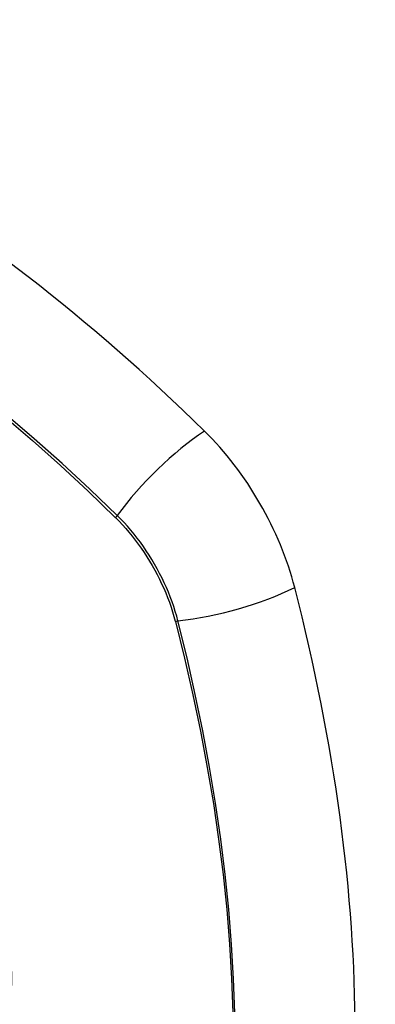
# Model space of a CAD drawing. Header units: inches. Extents: x 584 to 685, y 231 to 315.
# Tile 86 of 133: x 631.606 to 631.908, y 269.489 to 270.326. Entities that reach past the tile are written whole.
import ezdxf

# ---------------------------------------------------------------- set-up
doc = ezdxf.new("R2010")
doc.units = ezdxf.units.IN
doc.header["$MEASUREMENT"] = 0
doc.layers.add('Visible Edges(ANSI)', color=7, linetype='Continuous', lineweight=25)
doc.layers.add('Visible Tangent Edges(ANSI)', color=7, linetype='Continuous', lineweight=25)

msp = doc.modelspace()

# ---------------------------------------------------------------- linework, layer by layer
at = {"layer": 'Visible Edges(ANSI)'}
for centre, major_axis, start_param, end_param in [((631.45966, 269.15001), (-0.64961, 1.12515), 5.161526, 5.834048), ((631.72145, 269.8637), (0.08858, -0.15343), 1.121659, 2.019933), ((630.97248, 269.99383), (-0.64961, 1.12515), 3.59073, 4.263252)]:
    msp.add_ellipse(centre, major_axis=major_axis, ratio=0.57735, start_param=start_param, end_param=end_param, dxfattribs=at)
at = {"layer": 'Visible Tangent Edges(ANSI)'}
for p, q in [((631.68692, 269.90287), (631.68725, 269.90254)), ((631.73798, 269.81466), (631.7381, 269.81421))]:
    msp.add_line(p, q, dxfattribs=at)
at = {"layer": 'Visible Tangent Edges(ANSI)', "flags": 128}
for points in [[(631.59266, 269.98874), (631.61656, 269.96821), (631.64025, 269.94704), (631.6637, 269.92526), (631.68692, 269.90287)], [(631.6885, 269.90447), (631.66518, 269.92685), (631.64161, 269.94865), (631.61782, 269.96981), (631.59383, 269.99033)], [(631.68725, 269.90254), (631.69014, 269.89961), (631.693, 269.89658), (631.6958, 269.89346), (631.69855, 269.89025), (631.70125, 269.88695), (631.7039, 269.88358), (631.70648, 269.88013), (631.70899, 269.87661), (631.71144, 269.87302), (631.71382, 269.86937), (631.71612, 269.86567), (631.71834, 269.86191), (631.72049, 269.8581), (631.72255, 269.85426), (631.72452, 269.85038), (631.7264, 269.84646), (631.72819, 269.84252), (631.72989, 269.83856), (631.73149, 269.83459), (631.73299, 269.8306), (631.7344, 269.82661), (631.7357, 269.82262), (631.73689, 269.81864), (631.73798, 269.81466)], [(631.74028, 269.81478), (631.73921, 269.81883), (631.73802, 269.8229), (631.73672, 269.82698), (631.73531, 269.83106), (631.73379, 269.83514), (631.73217, 269.83921), (631.73045, 269.84326), (631.72863, 269.84729), (631.72671, 269.8513), (631.7247, 269.85527), (631.7226, 269.85921), (631.72041, 269.8631), (631.71813, 269.86694), (631.71578, 269.87073), (631.71334, 269.87446), (631.71083, 269.87812), (631.70825, 269.88172), (631.7056, 269.88523), (631.70288, 269.88867), (631.70011, 269.89202), (631.69728, 269.89528), (631.6944, 269.89845), (631.69147, 269.90151), (631.6885, 269.90447)], [(631.7381, 269.81421), (631.74587, 269.78295), (631.753, 269.75183), (631.75946, 269.72086), (631.76527, 269.69007), (631.77041, 269.65948), (631.77487, 269.62913), (631.77866, 269.59902), (631.78177, 269.56918), (631.7842, 269.53962), (631.78594, 269.51039), (631.787, 269.48152)], [(631.78869, 269.48123), (631.78766, 269.51016), (631.78594, 269.53946), (631.78354, 269.56909), (631.78047, 269.59901), (631.77673, 269.62918), (631.77232, 269.65961), (631.76723, 269.69028), (631.76148, 269.72115), (631.75507, 269.75221), (631.748, 269.78342), (631.74028, 269.81478)]]:
    msp.add_lwpolyline(points, dxfattribs=at)
at = {"layer": 'Visible Tangent Edges(ANSI)'}
for centre, major_axis, ratio, start_param, end_param in [((631.35392, 269.65151), (-0.17318, 0.29996), 0.57735, 5.05527, 10.652693), ((631.74703, 269.90865), (-0.08271, -0.08432), 0.354513, 4.18549, 5.093849), ((631.69338, 269.90482), (-0.00686, -0.00706), 0.356312, 5.09202, 5.355727), ((631.77316, 269.86338), (-0.11437, -0.02947), 0.354513, 1.189336, 2.097696), ((631.74302, 269.81883), (-0.00954, -0.00241), 0.356312, 0.927458, 1.191165)]:
    msp.add_ellipse(centre, major_axis=major_axis, ratio=ratio, start_param=start_param, end_param=end_param, dxfattribs=at)
msp.add_ellipse((631.35451, 269.65185), major_axis=(-0.17111, 0.29637), ratio=0.57735, dxfattribs=at)

doc.saveas('drawing.dxf')
